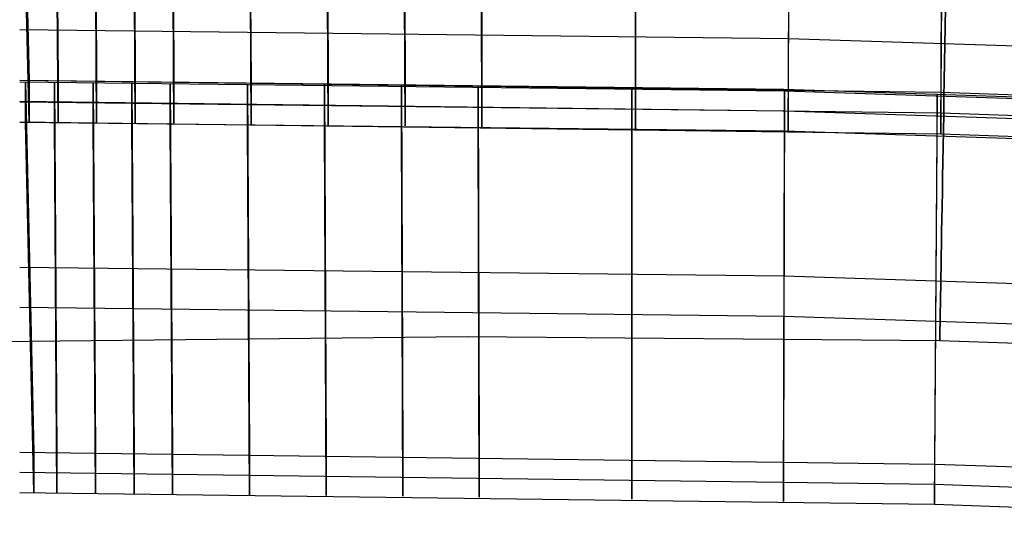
# Model space of a CAD drawing. Extents: x -1634 to -184, y -278 to 263.
# Tile 224 of 242: x -454 to -428, y 166 to 180. Entities that reach past the tile are written whole.
import ezdxf

# ---------------------------------------------------------------- set-up
doc = ezdxf.new("R2010")
doc.units = 0
doc.layers.add('PREDEFINITO', color=7, linetype='CONTINUOUS')

msp = doc.modelspace()

# ---------------------------------------------------------------- linework, layer by layer
at = {"layer": 'PREDEFINITO'}
for p, q in [((-454.321, 182.878, 439.945), (-454.209, 177.881, 440.058)), ((-453.46, 182.868, 439.945), (-453.427, 177.87, 440.058)), ((-452.416, 182.86, 439.946), (-452.384, 177.861, 440.058)), ((-451.371, 182.851, 439.946), (-451.34, 177.853, 440.059)), ((-450.329, 182.842, 439.946), (-450.299, 177.844, 440.059)), ((-448.241, 182.824, 439.946), (-448.215, 177.825, 440.059)), ((-446.156, 182.804, 439.947), (-446.134, 177.805, 440.06)), ((-444.073, 182.782, 439.947), (-444.056, 177.783, 440.06)), ((-441.991, 182.758, 439.948), (-441.979, 177.76, 440.061)), ((-437.833, 182.703, 439.949), (-437.835, 177.705, 440.062)), ((-433.691, 182.637, 439.951), (-433.707, 177.639, 440.063)), ((-429.556, 182.558, 439.952), (-429.59, 177.56, 440.065)), ((-454.209, 176.754, 390.071), (-454.321, 181.75, 389.958)), ((-453.427, 176.742, 390.071), (-453.46, 181.739, 389.958)), ((-452.384, 176.734, 390.071), (-452.416, 181.731, 389.958)), ((-451.34, 176.725, 390.071), (-451.371, 181.722, 389.958)), ((-450.299, 176.716, 390.072), (-450.329, 181.714, 389.959)), ((-448.215, 176.698, 390.072), (-448.241, 181.695, 389.959)), ((-446.134, 176.678, 390.072), (-446.156, 181.675, 389.96)), ((-444.056, 176.656, 390.073), (-444.073, 181.653, 389.96)), ((-441.979, 176.632, 390.073), (-441.991, 181.629, 389.961)), ((-437.835, 176.577, 390.075), (-437.833, 181.575, 389.962)), ((-433.708, 176.511, 390.076), (-433.691, 181.509, 389.963)), ((-429.59, 176.432, 390.078), (-429.556, 181.43, 389.965)), ((-433.699, 179.01, 390.02), (-454.462, 179.251, 390.014)), ((-404.882, 178.061, 390.041), (-433.699, 179.01, 390.02)), ((-429.59, 177.56, 440.065), (-454.462, 177.881, 440.058)), ((-433.828, 177.641, 440.063), (-454.462, 177.881, 440.058)), ((-454.209, 177.881, 440.058), (-454.209, 176.754, 390.071)), ((-433.805, 177.596, 438.064), (-454.462, 177.835, 438.058)), ((-454.307, 176.751, 390.071), (-454.307, 177.836, 438.058)), ((-454.307, 177.836, 438.058), (-454.084, 167.841, 438.284)), ((-453.524, 176.741, 390.071), (-453.524, 177.826, 438.059)), ((-453.524, 177.826, 438.059), (-453.457, 167.829, 438.284)), ((-453.427, 177.87, 440.058), (-453.427, 176.742, 390.071)), ((-452.481, 176.733, 390.071), (-452.481, 177.817, 438.059)), ((-452.481, 177.817, 438.059), (-452.416, 167.821, 438.285)), ((-452.384, 177.861, 440.058), (-452.384, 176.734, 390.071)), ((-451.437, 176.724, 390.071), (-451.437, 177.809, 438.059)), ((-451.437, 177.809, 438.059), (-451.375, 167.812, 438.285)), ((-451.34, 177.853, 440.059), (-451.34, 176.725, 390.071)), ((-450.397, 176.715, 390.072), (-450.397, 177.8, 438.059)), ((-450.397, 177.8, 438.059), (-450.338, 167.803, 438.285)), ((-450.299, 177.844, 440.059), (-450.299, 176.716, 390.072)), ((-448.313, 176.697, 390.072), (-448.313, 177.781, 438.06)), ((-448.313, 177.781, 438.06), (-448.26, 167.785, 438.285)), ((-448.215, 177.825, 440.059), (-448.215, 176.698, 390.072)), ((-446.232, 176.677, 390.072), (-446.232, 177.761, 438.06)), ((-446.232, 177.761, 438.06), (-446.188, 167.765, 438.286)), ((-446.134, 177.805, 440.06), (-446.134, 176.678, 390.072)), ((-444.153, 176.655, 390.073), (-444.153, 177.74, 438.061)), ((-444.153, 177.74, 438.061), (-444.119, 167.743, 438.286)), ((-444.056, 177.783, 440.06), (-444.056, 176.656, 390.073)), ((-442.077, 176.631, 390.073), (-442.077, 177.716, 438.061)), ((-442.077, 177.716, 438.061), (-442.053, 167.719, 438.287)), ((-441.979, 177.76, 440.061), (-441.979, 176.632, 390.073)), ((-437.932, 177.661, 438.062), (-437.934, 167.665, 438.288)), ((-437.932, 176.577, 390.075), (-437.932, 177.661, 438.062)), ((-437.835, 177.705, 440.062), (-437.835, 176.577, 390.075)), ((-405.146, 176.7, 440.084), (-433.828, 177.641, 440.063)), ((-433.707, 177.639, 440.063), (-433.708, 176.511, 390.076)), ((-433.805, 177.596, 438.064), (-433.838, 167.599, 438.29)), ((-405.077, 176.653, 438.085), (-433.805, 177.596, 438.064)), ((-433.805, 176.511, 390.076), (-433.805, 177.596, 438.064)), ((-429.688, 177.517, 438.066), (-429.757, 167.521, 438.291)), ((-429.688, 176.433, 390.078), (-429.688, 177.517, 438.066)), ((-404.98, 176.692, 440.085), (-429.59, 177.56, 440.065)), ((-429.59, 177.56, 440.065), (-429.59, 176.432, 390.078)), ((-429.59, 176.996, 415.072), (-454.462, 177.317, 415.064)), ((-433.805, 177.054, 414.07), (-454.462, 177.293, 414.065)), ((-405.077, 176.11, 414.091), (-433.805, 177.054, 414.07)), ((-404.98, 176.128, 415.091), (-429.59, 176.996, 415.072)), ((-429.59, 176.432, 390.078), (-454.462, 176.753, 390.071)), ((-433.805, 176.511, 390.076), (-454.462, 176.751, 390.071)), ((-454.084, 166.758, 390.296), (-454.307, 176.751, 390.071)), ((-453.457, 166.745, 390.297), (-453.524, 176.741, 390.071)), ((-452.416, 166.737, 390.297), (-452.481, 176.733, 390.071)), ((-451.375, 166.729, 390.297), (-451.437, 176.724, 390.071)), ((-450.338, 166.72, 390.297), (-450.397, 176.715, 390.072)), ((-448.26, 166.701, 390.298), (-448.313, 176.697, 390.072)), ((-446.188, 166.681, 390.298), (-446.232, 176.677, 390.072)), ((-444.119, 166.659, 390.299), (-444.153, 176.655, 390.073)), ((-442.053, 166.636, 390.299), (-442.077, 176.631, 390.073)), ((-437.934, 166.581, 390.3), (-437.932, 176.577, 390.075)), ((-433.838, 166.516, 390.302), (-433.805, 176.511, 390.076)), ((-405.077, 175.568, 390.097), (-433.805, 176.511, 390.076)), ((-429.757, 166.437, 390.304), (-429.688, 176.433, 390.078)), ((-404.98, 175.565, 390.098), (-429.59, 176.432, 390.078)), ((-433.822, 172.598, 438.177), (-454.462, 172.838, 438.171)), ((-405.272, 171.658, 438.198), (-433.822, 172.598, 438.177)), ((-433.822, 171.513, 390.189), (-454.462, 171.754, 390.184)), ((-405.272, 170.574, 390.21), (-433.822, 171.513, 390.189)), ((-455.103, 170.84, 299.363), (-442.365, 170.969, 299.363)), ((-442.365, 170.969, 299.363), (-429.616, 170.863, 299.363)), ((-429.616, 170.863, 299.363), (-404.088, 169.994, 299.362)), ((-429.757, 167.521, 438.291), (-454.462, 167.84, 438.284)), ((-454.084, 167.841, 438.284), (-454.084, 166.758, 390.296)), ((-453.457, 167.829, 438.284), (-453.457, 166.745, 390.297)), ((-452.416, 167.821, 438.285), (-452.416, 166.737, 390.297)), ((-451.375, 167.812, 438.285), (-451.375, 166.729, 390.297)), ((-450.338, 167.803, 438.285), (-450.338, 166.72, 390.297)), ((-448.26, 167.785, 438.285), (-448.26, 166.701, 390.298)), ((-446.188, 167.765, 438.286), (-446.188, 166.681, 390.298)), ((-444.119, 167.743, 438.286), (-444.119, 166.659, 390.299)), ((-442.053, 167.719, 438.287), (-442.053, 166.636, 390.299)), ((-437.934, 167.665, 438.288), (-437.934, 166.581, 390.3)), ((-433.838, 167.599, 438.29), (-433.838, 166.516, 390.302)), ((-405.467, 166.663, 438.311), (-429.757, 167.521, 438.291)), ((-429.757, 167.521, 438.291), (-429.757, 166.437, 390.304)), ((-429.757, 166.979, 414.298), (-454.462, 167.298, 414.29)), ((-405.467, 166.122, 414.317), (-429.757, 166.979, 414.298)), ((-429.757, 166.437, 390.304), (-454.462, 166.756, 390.296)), ((-405.467, 165.58, 390.323), (-429.757, 166.437, 390.304))]:
    msp.add_line(p, q, dxfattribs=at)
at = {"layer": 'PREDEFINITO', "extrusion": (0.999851, -0.017257, -1.8439e-05)}
msp.add_circle((173.424, 299.355, -432.506), 10, dxfattribs=at)

doc.saveas('drawing.dxf')
